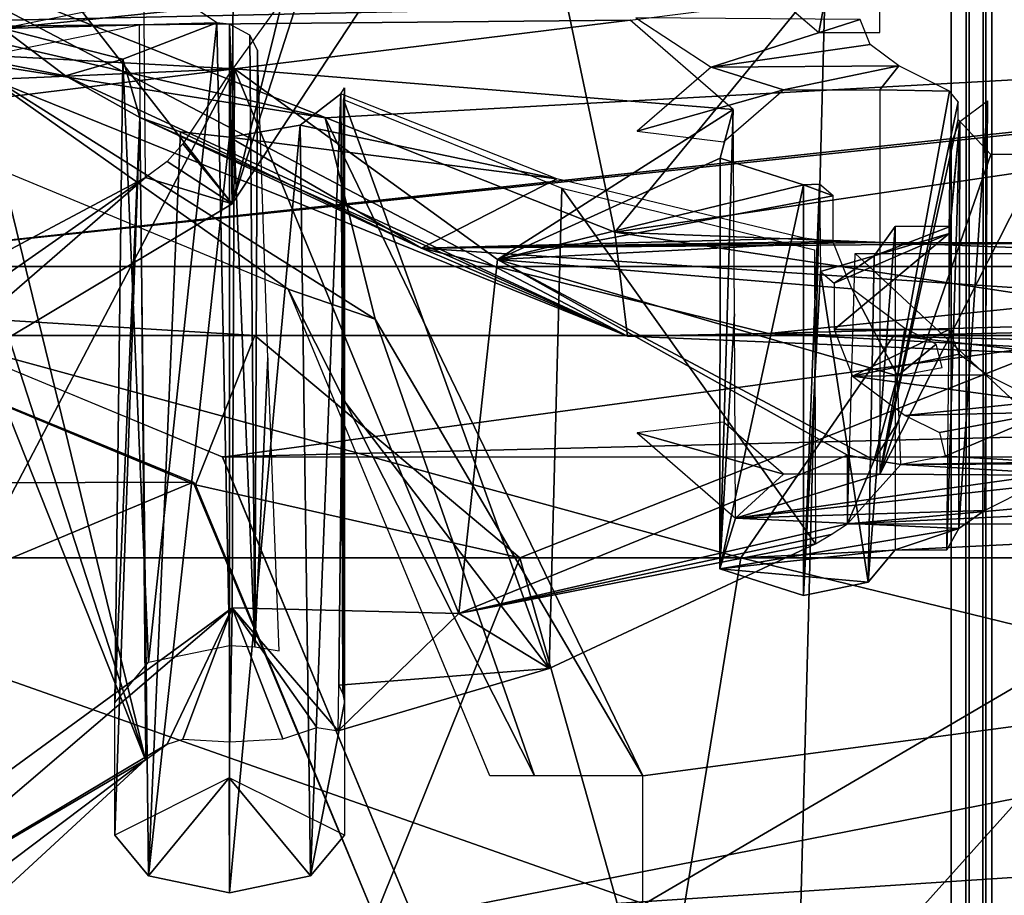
# Model space of a CAD drawing. Header units: millimetres. Extents: x -52 to 137, y -253 to 253.
# Tile 83 of 119: x -24.82 to -18.39, y 159.97 to 165.69. Entities that reach past the tile are written whole.
import ezdxf

# ---------------------------------------------------------------- set-up
doc = ezdxf.new("R2010")
doc.units = ezdxf.units.MM
doc.header["$LTSCALE"] = 65.185185
for name, color, linetype in [('101', 7, 'CONTINUOUS'), ('121', 7, 'CONTINUOUS'), ('1215', 7, 'CONTINUOUS'), ('1250', 7, 'CONTINUOUS'), ('1251', 7, 'CONTINUOUS'), ('1252', 7, 'CONTINUOUS'), ('344', 7, 'CONTINUOUS'), ('345', 7, 'CONTINUOUS'), ('423', 7, 'CONTINUOUS'), ('428', 7, 'CONTINUOUS'), ('429', 7, 'CONTINUOUS'), ('725', 7, 'CONTINUOUS'), ('728', 7, 'CONTINUOUS'), ('729', 7, 'CONTINUOUS'), ('757', 7, 'CONTINUOUS'), ('758', 7, 'CONTINUOUS'), ('759', 7, 'CONTINUOUS'), ('760', 7, 'CONTINUOUS'), ('761', 7, 'CONTINUOUS'), ('763', 7, 'CONTINUOUS'), ('764', 7, 'CONTINUOUS'), ('778', 7, 'CONTINUOUS'), ('779', 7, 'CONTINUOUS'), ('785', 7, 'CONTINUOUS'), ('786', 7, 'CONTINUOUS'), ('787', 7, 'CONTINUOUS'), ('788', 7, 'CONTINUOUS'), ('789', 7, 'CONTINUOUS'), ('790', 7, 'CONTINUOUS'), ('796', 7, 'CONTINUOUS'), ('797', 7, 'CONTINUOUS'), ('851', 7, 'CONTINUOUS')]:
    doc.layers.add(name, color=color, linetype=linetype)

msp = doc.modelspace()

# ---------------------------------------------------------------- linework, layer by layer
at = {"layer": '101', "color": 7, "linetype": 'Continuous'}
for points in [[(-27.4471, 166.1168, -122.0633), (35.858, 168.2925, -122.0633), (-22.8246, 165.0514, -122.0633), (-27.4471, 166.1168, -122.0633)], [(-22.8246, 165.0514, -122.0633), (35.858, 168.2925, -122.0633), (-20.75, 160.75, -122.0633), (-22.8246, 165.0514, -122.0633)], [(-20.75, 160.75, -122.0633), (35.858, 168.2925, -122.0633), (-20.75, 155.5246, -122.0633), (-20.75, 160.75, -122.0633)], [(-20.75, 155.5246, -122.0633), (35.858, 168.2925, -122.0633), (22.8249, 165.0517, -122.0633), (-20.75, 155.5246, -122.0633)], [(-20.0177, 153.7569, -122.0633), (-20.75, 155.5246, -122.0633), (22.8249, 165.0517, -122.0633), (-20.0177, 153.7569, -122.0633)], [(-18.25, 153.0246, -122.0633), (-20.0177, 153.7569, -122.0633), (22.8249, 165.0517, -122.0633), (-18.25, 153.0246, -122.0633)]]:
    msp.add_3dface(points, dxfattribs=at)
at = {"layer": '121', "color": 7, "linetype": 'Continuous'}
for points in [[(-27.4471, 166.1168, -122.0633), (-22.8246, 165.0514, -122.0633), (-25.1737, 165.4205, -121.7704), (-27.4471, 166.1168, -122.0633)], [(-26.25, 165.25, -121.0633), (-25.1737, 165.4205, -121.7704), (-23.068, 163.932, -121.0633), (-26.25, 165.25, -121.0633)], [(-25.1737, 165.4205, -121.7704), (-22.8246, 165.0514, -122.0633), (-22.4997, 163.7344, -121.7704), (-25.1737, 165.4205, -121.7704)], [(-25.1737, 165.4205, -121.7704), (-22.4997, 163.7344, -121.7704), (-23.068, 163.932, -121.0633), (-25.1737, 165.4205, -121.7704)], [(-22.8246, 165.0514, -122.0633), (-20.75, 160.75, -122.0633), (-22.4997, 163.7344, -121.7704), (-22.8246, 165.0514, -122.0633)], [(-22.4997, 163.7344, -121.7704), (-21.4571, 160.75, -121.7704), (-23.068, 163.932, -121.0633), (-22.4997, 163.7344, -121.7704)], [(-23.068, 163.932, -121.0633), (-21.4571, 160.75, -121.7704), (-21.75, 160.75, -121.0633), (-23.068, 163.932, -121.0633)], [(-22.4997, 163.7344, -121.7704), (-20.75, 160.75, -122.0633), (-21.4571, 160.75, -121.7704), (-22.4997, 163.7344, -121.7704)]]:
    msp.add_3dface(points, dxfattribs=at)
at = {"layer": '1215', "linetype": 'Continuous'}
for points in [[(-17.3989, -247.5, 41.0444), (-17.3989, 247.5, 41.0444), (-30.5, -247.5, 41.0444), (-17.3989, -247.5, 41.0444)], [(-30.5, -247.5, 41.0444), (-17.3989, 247.5, 41.0444), (-30.5, 247.5, 41.0444), (-30.5, -247.5, 41.0444)]]:
    msp.add_3dface(points, dxfattribs=at)
at = {"layer": '1250', "linetype": 'Continuous'}
for points in [[(-30.5, -247.5, 37.5444), (-30.5, 247.5, 37.5444), (-18.7341, -247.5, 37.5444), (-30.5, -247.5, 37.5444)], [(-18.7341, -247.5, 37.5444), (-30.5, 247.5, 37.5444), (-18.7341, 247.5, 37.5444), (-18.7341, -247.5, 37.5444)]]:
    msp.add_3dface(points, dxfattribs=at)
at = {"layer": '1251', "linetype": 'Continuous'}
for points in [[(-18.7341, -247.5, 37.5444), (-18.7341, 247.5, 37.5444), (-18.618, 247.5, 37.5308), (-18.7341, -247.5, 37.5444)], [(-18.7341, -247.5, 37.5444), (-18.618, 247.5, 37.5308), (-18.618, -247.5, 37.5308), (-18.7341, -247.5, 37.5444)], [(-18.5083, 247.5, 37.4906), (-18.5083, -247.5, 37.4906), (-18.618, -247.5, 37.5308), (-18.5083, 247.5, 37.4906)], [(-18.618, 247.5, 37.5308), (-18.5083, 247.5, 37.4906), (-18.618, -247.5, 37.5308), (-18.618, 247.5, 37.5308)]]:
    msp.add_3dface(points, dxfattribs=at)
at = {"layer": '1252', "linetype": 'Continuous'}
for points in [[(-18.5083, -247.5, 37.4906), (-18.5083, 247.5, 37.4906), (-14.3048, -247.5, 35.3635), (-18.5083, -247.5, 37.4906)], [(-14.3048, -247.5, 35.3635), (-18.5083, 247.5, 37.4906), (-14.3048, 247.5, 35.3635), (-14.3048, -247.5, 35.3635)]]:
    msp.add_3dface(points, dxfattribs=at)
at = {"layer": '344', "color": 7, "linetype": 'Continuous'}
for points in [[(-29.5, 170, -119.36), (29.5, 170, -119.36), (-26.5, 164.08, -119.36), (-29.5, 170, -119.36)], [(-26.5, 164.08, -119.36), (29.5, 170, -119.36), (-23.4953, 162.8345, -119.36), (-26.5, 164.08, -119.36)], [(-23.4953, 162.8345, -119.36), (29.5, 170, -119.36), (-22.25, 159.83, -119.36), (-23.4953, 162.8345, -119.36)], [(29.5, 170, -119.36), (23.4955, 162.8347, -119.36), (-22.25, 155.83, -119.36), (29.5, 170, -119.36)], [(-22.25, 159.83, -119.36), (29.5, 170, -119.36), (-22.25, 155.83, -119.36), (-22.25, 159.83, -119.36)], [(23.4955, 162.8347, -119.36), (22.25, 159.83, -119.36), (-22.25, 155.83, -119.36), (23.4955, 162.8347, -119.36)]]:
    msp.add_3dface(points, dxfattribs=at)
at = {"layer": '345', "color": 7, "linetype": 'Continuous'}
for points in [[(-28.5, 170, -114.36), (-26.5, 164.08, -114.36), (28.5, 170, -114.36), (-28.5, 170, -114.36)], [(28.5, 170, -114.36), (-26.5, 164.08, -114.36), (26.5, 164.08, -114.36), (28.5, 170, -114.36)], [(-26.5, 164.08, -114.36), (-23.4955, 162.8347, -114.36), (26.5, 164.08, -114.36), (-26.5, 164.08, -114.36)], [(26.5, 164.08, -114.36), (-23.4955, 162.8347, -114.36), (23.4953, 162.8345, -114.36), (26.5, 164.08, -114.36)], [(-23.4955, 162.8347, -114.36), (-22.25, 159.83, -114.36), (23.4953, 162.8345, -114.36), (-23.4955, 162.8347, -114.36)], [(23.4953, 162.8345, -114.36), (-22.25, 159.83, -114.36), (22.25, 159.83, -114.36), (23.4953, 162.8345, -114.36)]]:
    msp.add_3dface(points, dxfattribs=at)
at = {"layer": '423', "linetype": 'Continuous'}
for points in [[(-23.2859, 163.6292, -147.7375), (-25.4269, 163.6292, -148.9736), (-26.5, 163.825, -140.3556), (-23.2859, 163.6292, -147.7375)], [(-23.6716, 162.6534, -140.3556), (-23.2859, 163.6292, -147.7375), (-26.5, 163.825, -140.3556), (-23.6716, 162.6534, -140.3556)], [(-10.5, 163.825, -156.3556), (-10.5, 162.6534, -159.184), (-19.1102, 163.6292, -155.287), (-10.5, 163.825, -156.3556)], [(-17.8753, 163.6292, -153.1454), (-10.5, 163.825, -156.3556), (-19.1102, 163.6292, -155.287), (-17.8753, 163.6292, -153.1454)], [(-25.4269, 163.6292, -148.9736), (-20.1093, 162.1761, -157.0195), (-27.1589, 162.1761, -149.9736), (-25.4269, 163.6292, -148.9736)], [(-19.1102, 163.6292, -155.287), (-20.1093, 162.1761, -157.0195), (-25.4269, 163.6292, -148.9736), (-19.1102, 163.6292, -155.287)], [(-23.2859, 163.6292, -147.7375), (-19.1102, 163.6292, -155.287), (-25.4269, 163.6292, -148.9736), (-23.2859, 163.6292, -147.7375)], [(-21.5539, 162.1761, -146.7375), (-23.2859, 163.6292, -147.7375), (-23.6716, 162.6534, -140.3556), (-21.5539, 162.1761, -146.7375)], [(-17.8753, 163.6292, -153.1454), (-19.1102, 163.6292, -155.287), (-23.2859, 163.6292, -147.7375), (-17.8753, 163.6292, -153.1454)], [(-21.5539, 162.1761, -146.7375), (-17.8753, 163.6292, -153.1454), (-23.2859, 163.6292, -147.7375), (-21.5539, 162.1761, -146.7375)], [(-16.8762, 162.1761, -151.4128), (-17.8753, 163.6292, -153.1454), (-21.5539, 162.1761, -146.7375), (-16.8762, 162.1761, -151.4128)], [(-19.1102, 163.6292, -155.287), (-10.5, 162.6534, -159.184), (-20.1093, 162.1761, -157.0195), (-19.1102, 163.6292, -155.287)], [(-22.5, 159.825, -140.3556), (-21.5539, 162.1761, -146.7375), (-23.6716, 162.6534, -140.3556), (-22.5, 159.825, -140.3556)], [(-10.5, 162.6534, -159.184), (-10.5, 159.825, -160.3556), (-20.1093, 162.1761, -157.0195), (-10.5, 162.6534, -159.184)], [(-20.4909, 159.825, -157.6813), (-27.8205, 159.825, -150.3556), (-27.1589, 162.1761, -149.9736), (-20.4909, 159.825, -157.6813)], [(-20.1093, 162.1761, -157.0195), (-20.4909, 159.825, -157.6813), (-27.1589, 162.1761, -149.9736), (-20.1093, 162.1761, -157.0195)], [(-20.8923, 159.825, -146.3556), (-21.5539, 162.1761, -146.7375), (-22.5, 159.825, -140.3556), (-20.8923, 159.825, -146.3556)], [(-20.8923, 159.825, -146.3556), (-16.8762, 162.1761, -151.4128), (-21.5539, 162.1761, -146.7375), (-20.8923, 159.825, -146.3556)], [(-18.9853, 159.825, -148.8408), (-16.8762, 162.1761, -151.4128), (-20.8923, 159.825, -146.3556), (-18.9853, 159.825, -148.8408)], [(-10.5, 159.825, -160.3556), (-20.4909, 159.825, -157.6813), (-20.1093, 162.1761, -157.0195), (-10.5, 159.825, -160.3556)], [(-16.4946, 159.825, -150.751), (-16.8762, 162.1761, -151.4128), (-18.9853, 159.825, -148.8408), (-16.4946, 159.825, -150.751)]]:
    msp.add_3dface(points, dxfattribs=at)
at = {"layer": '428', "linetype": 'Continuous'}
for points in [[(-23.6881, 162.6696, -100.3556), (-26.5, 163.825, -140.3556), (-26.5163, 163.8235, -100.3556), (-23.6881, 162.6696, -100.3556)], [(-23.6716, 162.6534, -140.3556), (-26.5, 163.825, -140.3556), (-23.6881, 162.6696, -100.3556), (-23.6716, 162.6534, -140.3556)], [(-22.5, 159.825, -100.3556), (-23.6716, 162.6534, -140.3556), (-23.6881, 162.6696, -100.3556), (-22.5, 159.825, -100.3556)], [(-22.5, 159.825, -140.3556), (-23.6716, 162.6534, -140.3556), (-22.5, 159.825, -100.3556), (-22.5, 159.825, -140.3556)]]:
    msp.add_3dface(points, dxfattribs=at)
at = {"layer": '429', "linetype": 'Continuous'}
for points in [[(-23.6881, 162.6696, -100.3556), (-26.5163, 163.8235, -100.3556), (-29.3294, 162.6523, -100.3556), (-23.6881, 162.6696, -100.3556)], [(-30.5, 159.825, -100.3556), (-22.5, 159.825, -100.3556), (-23.6881, 162.6696, -100.3556), (-30.5, 159.825, -100.3556)], [(-30.5, 159.825, -100.3556), (-23.6881, 162.6696, -100.3556), (-29.3294, 162.6523, -100.3556), (-30.5, 159.825, -100.3556)]]:
    msp.add_3dface(points, dxfattribs=at)
at = {"layer": '725', "linetype": 'Continuous'}
for points in [[(-20.933, 164.3032, -104.3206), (-25.8813, 166.2646, -100.9235), (-22.0724, 169.7237, -106.9819), (-20.933, 164.3032, -104.3206)], [(-17, 169.0971, -108.0673), (-20.933, 164.3032, -104.3206), (-22.0724, 169.7237, -106.9819), (-17, 169.0971, -108.0673)], [(-16.9987, 164.8837, -105.5357), (-20.933, 164.3032, -104.3206), (-17, 169.0971, -108.0673), (-16.9987, 164.8837, -105.5357)], [(-14.6368, 164.063, -104.7368), (-20.933, 164.3032, -104.3206), (-16.9987, 164.8837, -105.5357), (-14.6368, 164.063, -104.7368)]]:
    msp.add_3dface(points, dxfattribs=at)
at = {"layer": '728', "linetype": 'Continuous'}
for points in [[(-24.0404, 165.6592, -98.0419), (-24, 160.8551, -95.1271), (-25.1199, 165.4401, -98.4214), (-24.0404, 165.6592, -98.0419)], [(-24, 160.8551, -95.1271), (-25.8974, 159.1067, -94.9725), (-25.8115, 165.4208, -98.7376), (-24, 160.8551, -95.1271)], [(-24, 160.8551, -95.1271), (-25.8115, 165.4208, -98.7376), (-25.4721, 165.3991, -98.5636), (-24, 160.8551, -95.1271)], [(-25.1199, 165.4401, -98.4214), (-24, 160.8551, -95.1271), (-25.4721, 165.3991, -98.5636), (-25.1199, 165.4401, -98.4214)]]:
    msp.add_3dface(points, dxfattribs=at)
at = {"layer": '729', "linetype": 'Continuous'}
for points in [[(-19.4127, 162.3969, -100.1548), (-19.4127, 162.8459, -99.3771), (-21.9521, 161.8126, -96.9054), (-19.4127, 162.3969, -100.1548)], [(-19.4127, 162.3969, -100.1548), (-21.9521, 161.8126, -96.9054), (-19.5185, 162.3282, -100.0963), (-19.4127, 162.3969, -100.1548)], [(-19.5185, 162.3282, -100.0963), (-21.9521, 161.8126, -96.9054), (-19.6224, 162.2681, -100.0261), (-19.5185, 162.3282, -100.0963)], [(-19.6224, 162.2681, -100.0261), (-21.9521, 161.8126, -96.9054), (-21.3606, 161.4533, -98.5203), (-19.6224, 162.2681, -100.0261)], [(-23.434, 161.8495, -94.3544), (-25.8959, 159.7432, -93.8712), (-23.8584, 160.9582, -95.186), (-23.434, 161.8495, -94.3544)], [(-23.7548, 160.9899, -95.3049), (-23.434, 161.8495, -94.3544), (-23.8584, 160.9582, -95.186), (-23.7548, 160.9899, -95.3049)], [(-23.4492, 160.9732, -95.8467), (-23.434, 161.8495, -94.3544), (-23.7548, 160.9899, -95.3049), (-23.4492, 160.9732, -95.8467)], [(-23.1019, 160.9928, -96.3957), (-23.434, 161.8495, -94.3544), (-23.4492, 160.9732, -95.8467), (-23.1019, 160.9928, -96.3957)], [(-21.9521, 161.8126, -96.9054), (-23.434, 161.8495, -94.3544), (-22.7415, 161.0455, -96.9091), (-21.9521, 161.8126, -96.9054)], [(-22.7415, 161.0455, -96.9091), (-23.434, 161.8495, -94.3544), (-22.879, 161.066, -96.6429), (-22.7415, 161.0455, -96.9091)], [(-22.879, 161.066, -96.6429), (-23.434, 161.8495, -94.3544), (-23.1019, 160.9928, -96.3957), (-22.879, 161.066, -96.6429)], [(-21.3606, 161.4533, -98.5203), (-21.9521, 161.8126, -96.9054), (-22.7415, 161.0455, -96.9091), (-21.3606, 161.4533, -98.5203)], [(-23.8584, 160.9582, -95.186), (-25.8959, 159.7432, -93.8712), (-24, 160.8551, -95.1271), (-23.8584, 160.9582, -95.186)], [(-25.8963, 159.4244, -94.4226), (-25.8974, 159.1067, -94.9725), (-24, 160.8551, -95.1271), (-25.8963, 159.4244, -94.4226)], [(-25.8959, 159.7432, -93.8712), (-25.8963, 159.4244, -94.4226), (-24, 160.8551, -95.1271), (-25.8959, 159.7432, -93.8712)]]:
    msp.add_3dface(points, dxfattribs=at)
at = {"layer": '757', "linetype": 'Continuous'}
for points in [[(-25.5737, 165.5326, -100.153), (-25.8813, 166.2646, -100.9235), (-20.8505, 163.6242, -103.4094), (-25.5737, 165.5326, -100.153)], [(-20.8505, 163.6242, -103.4094), (-25.8813, 166.2646, -100.9235), (-20.933, 164.3032, -104.3206), (-20.8505, 163.6242, -103.4094)], [(-24.5219, 165.3257, -99.6021), (-24.9318, 165.6339, -99.0682), (-25.5737, 165.5326, -100.153), (-24.5219, 165.3257, -99.6021)], [(-24.5219, 165.3257, -99.6021), (-25.5737, 165.5326, -100.153), (-20.8505, 163.6242, -103.4094), (-24.5219, 165.3257, -99.6021)], [(-24.0364, 165.0533, -100.0739), (-24.5219, 165.3257, -99.6021), (-20.8505, 163.6242, -103.4094), (-24.0364, 165.0533, -100.0739)], [(-22.1954, 164.1985, -101.5545), (-24.0364, 165.0533, -100.0739), (-20.8505, 163.6242, -103.4094), (-22.1954, 164.1985, -101.5545)], [(-14.7942, 163.3713, -103.8474), (-20.8505, 163.6242, -103.4094), (-20.933, 164.3032, -104.3206), (-14.7942, 163.3713, -103.8474)], [(-14.6368, 164.063, -104.7368), (-14.7942, 163.3713, -103.8474), (-20.933, 164.3032, -104.3206), (-14.6368, 164.063, -104.7368)], [(-19.9278, 163.6425, -102.5174), (-22.1954, 164.1985, -101.5545), (-20.8505, 163.6242, -103.4094), (-19.9278, 163.6425, -102.5174)], [(-19.9278, 163.6425, -102.5174), (-20.8505, 163.6242, -103.4094), (-14.7942, 163.3713, -103.8474), (-19.9278, 163.6425, -102.5174)], [(-14.9195, 163.5235, -102.7236), (-19.9278, 163.6425, -102.5174), (-14.7942, 163.3713, -103.8474), (-14.9195, 163.5235, -102.7236)]]:
    msp.add_3dface(points, dxfattribs=at)
at = {"layer": '758', "linetype": 'Continuous'}
for points in [[(-23.5341, 165.6713, -99.0034), (-24.148, 165.4352, -99.4124), (-23.9803, 161.4935, -96.8395), (-23.5341, 165.6713, -99.0034)], [(-23.45, 161.6034, -96.6493), (-23.5341, 165.6713, -99.0034), (-23.9803, 161.4935, -96.8395), (-23.45, 161.6034, -96.6493)], [(-23.5341, 165.6713, -99.0034), (-23.45, 161.6034, -96.6493), (-23.45, 165.6628, -98.993), (-23.5341, 165.6713, -99.0034)], [(-23.45, 161.6034, -96.6493), (-23.2843, 161.5941, -96.6653), (-23.45, 165.6628, -98.993), (-23.45, 161.6034, -96.6493)], [(-23.45, 165.6628, -98.993), (-23.2843, 161.5941, -96.6653), (-23.3176, 165.5902, -98.9647), (-23.45, 165.6628, -98.993)], [(-23.3176, 165.5902, -98.9647), (-23.2843, 161.5941, -96.6653), (-23.2682, 165.4923, -98.9204), (-23.3176, 165.5902, -98.9647)], [(-23.2682, 165.4923, -98.9204), (-23.2843, 161.5941, -96.6653), (-23.2007, 163.483, -97.7837), (-23.2682, 165.4923, -98.9204)], [(-24.148, 165.4352, -99.4124), (-24.0364, 165.0533, -100.0739), (-24.2, 161.2284, -97.2988), (-24.148, 165.4352, -99.4124)], [(-23.9803, 161.4935, -96.8395), (-24.148, 165.4352, -99.4124), (-24.2, 161.2284, -97.2988), (-23.9803, 161.4935, -96.8395)], [(-22.7, 161.2284, -97.2988), (-22.7221, 165.2084, -99.8052), (-22.7, 165.246, -99.6166), (-22.7, 161.2284, -97.2988)], [(-22.7049, 165.1712, -99.4766), (-22.7, 161.2284, -97.2988), (-22.7, 165.246, -99.6166), (-22.7049, 165.1712, -99.4766)], [(-22.9882, 165.0035, -100.1601), (-22.7221, 165.2084, -99.8052), (-22.9202, 160.0975, -97.2575), (-22.9882, 165.0035, -100.1601)], [(-22.9202, 160.0975, -97.2575), (-22.7221, 165.2084, -99.8052), (-22.7, 161.2284, -97.2988), (-22.9202, 160.0975, -97.2575)], [(-22.7049, 165.1712, -99.4766), (-22.7161, 163.2213, -98.2712), (-22.7093, 161.2871, -97.197), (-22.7049, 165.1712, -99.4766)], [(-22.7, 161.2284, -97.2988), (-22.7049, 165.1712, -99.4766), (-22.7093, 161.2871, -97.197), (-22.7, 161.2284, -97.2988)], [(-24.2, 161.2284, -97.2988), (-24.0364, 165.0533, -100.0739), (-24.2, 160.3623, -96.7988), (-24.2, 161.2284, -97.2988)], [(-24.2, 160.3623, -96.7988), (-24.0364, 165.0533, -100.0739), (-23.9796, 160.0975, -97.2576), (-24.2, 160.3623, -96.7988)], [(-24.0364, 165.0533, -100.0739), (-23.7704, 164.9596, -100.2361), (-23.9796, 160.0975, -97.2576), (-24.0364, 165.0533, -100.0739)], [(-23.45, 164.9237, -100.2983), (-22.9882, 165.0035, -100.1601), (-23.45, 159.9873, -97.4483), (-23.45, 164.9237, -100.2983)], [(-23.45, 159.9873, -97.4483), (-22.9882, 165.0035, -100.1601), (-22.9202, 160.0975, -97.2575), (-23.45, 159.9873, -97.4483)], [(-23.7704, 164.9596, -100.2361), (-23.45, 164.9237, -100.2983), (-23.9796, 160.0975, -97.2576), (-23.7704, 164.9596, -100.2361)], [(-23.9796, 160.0975, -97.2576), (-23.45, 164.9237, -100.2983), (-23.45, 159.9873, -97.4483), (-23.9796, 160.0975, -97.2576)], [(-23.2843, 161.5941, -96.6653), (-23.1268, 161.5668, -96.7127), (-23.2007, 163.483, -97.7837), (-23.2843, 161.5941, -96.6653)], [(-22.7161, 163.2213, -98.2712), (-22.7368, 161.3444, -97.0978), (-22.7093, 161.2871, -97.197), (-22.7161, 163.2213, -98.2712)], [(-22.7, 160.3623, -96.7988), (-22.9202, 160.0975, -97.2575), (-22.7, 161.2284, -97.2988), (-22.7, 160.3623, -96.7988)]]:
    msp.add_3dface(points, dxfattribs=at)
at = {"layer": '759', "linetype": 'Continuous'}
for points in [[(-24.2, 160.3623, -96.7988), (-23.9796, 160.0975, -97.2576), (-23.4529, 160.7373, -96.1493), (-24.2, 160.3623, -96.7988)], [(-23.9796, 160.0975, -97.2576), (-23.45, 159.9873, -97.4483), (-23.4529, 160.7373, -96.1493), (-23.9796, 160.0975, -97.2576)], [(-23.45, 159.9873, -97.4483), (-22.9202, 160.0975, -97.2575), (-23.4529, 160.7373, -96.1493), (-23.45, 159.9873, -97.4483)], [(-22.9202, 160.0975, -97.2575), (-22.7, 160.3623, -96.7988), (-23.4529, 160.7373, -96.1493), (-22.9202, 160.0975, -97.2575)]]:
    msp.add_3dface(points, dxfattribs=at)
at = {"layer": '760', "linetype": 'Continuous'}
for points in [[(-22.7049, 165.1712, -99.4766), (-21.3606, 161.4533, -98.5203), (-22.7161, 163.2213, -98.2712), (-22.7049, 165.1712, -99.4766)], [(-21.2797, 164.5911, -100.4814), (-21.3606, 161.4533, -98.5203), (-22.7049, 165.1712, -99.4766), (-21.2797, 164.5911, -100.4814)], [(-19.6224, 162.2681, -100.0261), (-21.3606, 161.4533, -98.5203), (-21.2797, 164.5911, -100.4814), (-19.6224, 162.2681, -100.0261)], [(-19.6284, 164.1878, -101.1799), (-19.6224, 162.2681, -100.0261), (-21.2797, 164.5911, -100.4814), (-19.6284, 164.1878, -101.1799)], [(-21.3606, 161.4533, -98.5203), (-22.7368, 161.3444, -97.0978), (-22.7161, 163.2213, -98.2712), (-21.3606, 161.4533, -98.5203)], [(-21.3606, 161.4533, -98.5203), (-22.7415, 161.0455, -96.9091), (-22.7368, 161.3444, -97.0978), (-21.3606, 161.4533, -98.5203)]]:
    msp.add_3dface(points, dxfattribs=at)
at = {"layer": '761', "linetype": 'Continuous'}
for points in [[(-23.8054, 165.8626, -98.6722), (-24.9318, 165.6339, -99.0682), (-23.6725, 165.766, -98.8394), (-23.8054, 165.8626, -98.6722)], [(-24.9318, 165.6339, -99.0682), (-23.5341, 165.6713, -99.0034), (-23.6725, 165.766, -98.8394), (-24.9318, 165.6339, -99.0682)], [(-24.148, 165.4352, -99.4124), (-23.5341, 165.6713, -99.0034), (-24.9318, 165.6339, -99.0682), (-24.148, 165.4352, -99.4124)], [(-24.5219, 165.3257, -99.6021), (-24.148, 165.4352, -99.4124), (-24.9318, 165.6339, -99.0682), (-24.5219, 165.3257, -99.6021)], [(-24.0364, 165.0533, -100.0739), (-24.148, 165.4352, -99.4124), (-24.5219, 165.3257, -99.6021), (-24.0364, 165.0533, -100.0739)], [(-22.7221, 165.2084, -99.8052), (-22.9882, 165.0035, -100.1601), (-21.3119, 164.6533, -100.7667), (-22.7221, 165.2084, -99.8052)], [(-24.0364, 165.0533, -100.0739), (-22.1954, 164.1985, -101.5545), (-23.7704, 164.9596, -100.2361), (-24.0364, 165.0533, -100.0739)], [(-22.9882, 165.0035, -100.1601), (-23.45, 164.9237, -100.2983), (-21.3119, 164.6533, -100.7667), (-22.9882, 165.0035, -100.1601)], [(-23.7704, 164.9596, -100.2361), (-22.1954, 164.1985, -101.5545), (-23.45, 164.9237, -100.2983), (-23.7704, 164.9596, -100.2361)], [(-23.45, 164.9237, -100.2983), (-22.1954, 164.1985, -101.5545), (-21.3119, 164.6533, -100.7667), (-23.45, 164.9237, -100.2983)], [(-21.3119, 164.6533, -100.7667), (-22.1954, 164.1985, -101.5545), (-19.6952, 164.2637, -101.4414), (-21.3119, 164.6533, -100.7667)], [(-19.6952, 164.2637, -101.4414), (-22.1954, 164.1985, -101.5545), (-19.5308, 164.2423, -101.4785), (-19.6952, 164.2637, -101.4414)], [(-19.5308, 164.2423, -101.4785), (-22.1954, 164.1985, -101.5545), (-19.3617, 164.2351, -101.491), (-19.5308, 164.2423, -101.4785)], [(-17.5193, 163.8872, -102.0936), (-17.5986, 164.2351, -101.491), (-22.1954, 164.1985, -101.5545), (-17.5193, 163.8872, -102.0936)], [(-22.1954, 164.1985, -101.5545), (-17.5986, 164.2351, -101.491), (-19.3617, 164.2351, -101.491), (-22.1954, 164.1985, -101.5545)], [(-19.9278, 163.6425, -102.5174), (-17.5193, 163.8872, -102.0936), (-22.1954, 164.1985, -101.5545), (-19.9278, 163.6425, -102.5174)], [(-16.9, 163.7237, -102.3768), (-17.5193, 163.8872, -102.0936), (-19.9278, 163.6425, -102.5174), (-16.9, 163.7237, -102.3768)], [(-14.9195, 163.5235, -102.7236), (-16.9, 163.7237, -102.3768), (-19.9278, 163.6425, -102.5174), (-14.9195, 163.5235, -102.7236)]]:
    msp.add_3dface(points, dxfattribs=at)
at = {"layer": '763', "linetype": 'Continuous'}
for points in [[(-19.1, 164.3415, -96.7868), (-19.2385, 164.1501, -97.1182), (-18.7424, 164.3415, -96.7868), (-19.1, 164.3415, -96.7868)], [(-18.7424, 164.3415, -96.7868), (-19.2385, 164.1501, -97.1182), (-18.7475, 164.2954, -96.8666), (-18.7424, 164.3415, -96.7868)], [(-19.5003, 163.9698, -97.4305), (-19.5003, 163.6676, -97.954), (-18.7475, 164.2954, -96.8666), (-19.5003, 163.9698, -97.4305)], [(-18.7475, 164.2954, -96.8666), (-19.5003, 163.6676, -97.954), (-18.7475, 163.6676, -97.954), (-18.7475, 164.2954, -96.8666)], [(-19.2385, 164.1501, -97.1182), (-19.5003, 163.9698, -97.4305), (-18.7475, 164.2954, -96.8666), (-19.2385, 164.1501, -97.1182)], [(-19.589, 164.0467, -97.2974), (-19.5003, 163.9698, -97.4305), (-19.2385, 164.1501, -97.1182), (-19.589, 164.0467, -97.2974)], [(-19.5003, 163.6676, -97.954), (-19.3791, 163.3633, -98.481), (-18.7475, 163.6676, -97.954), (-19.5003, 163.6676, -97.954)], [(-18.7475, 163.6676, -97.954), (-19.3791, 163.3633, -98.481), (-18.6837, 163.5073, -98.2315), (-18.7475, 163.6676, -97.954)], [(-18.6837, 163.5073, -98.2315), (-19.3791, 163.3633, -98.481), (-18.5022, 163.3715, -98.4669), (-18.6837, 163.5073, -98.2315)], [(-18.5022, 163.3715, -98.4669), (-19.3791, 163.3633, -98.481), (-18.1553, 163.198, -98.7673), (-18.5022, 163.3715, -98.4669)], [(-19.3791, 163.3633, -98.481), (-19.0345, 163.1053, -98.9278), (-18.1553, 163.198, -98.7673), (-19.3791, 163.3633, -98.481)], [(-18.1553, 163.198, -98.7673), (-19.0345, 163.1053, -98.9278), (-18.0967, 163.1273, -98.8898), (-18.1553, 163.198, -98.7673)], [(-19.0345, 163.1053, -98.9278), (-18.8117, 162.9939, -99.1208), (-18.0967, 163.1273, -98.8898), (-19.0345, 163.1053, -98.9278)], [(-18.8117, 162.9939, -99.1208), (-18.775, 162.8404, -99.3868), (-18.0967, 163.1273, -98.8898), (-18.8117, 162.9939, -99.1208)], [(-18.0967, 163.1273, -98.8898), (-18.775, 162.8404, -99.3868), (-18.0967, 162.8006, -99.4556), (-18.0967, 163.1273, -98.8898)], [(-19.4127, 162.8459, -99.3771), (-19.4127, 162.3969, -100.1548), (-19.2386, 162.8149, -99.4308), (-19.4127, 162.8459, -99.3771)], [(-18.775, 162.8404, -99.3868), (-19.063, 162.7862, -99.4805), (-18.0967, 162.8006, -99.4556), (-18.775, 162.8404, -99.3868)], [(-19.2386, 162.8149, -99.4308), (-19.4127, 162.3969, -100.1548), (-19.063, 162.7862, -99.4805), (-19.2386, 162.8149, -99.4308)], [(-19.4127, 162.3969, -100.1548), (-16.6735, 162.6443, -99.7263), (-19.063, 162.7862, -99.4805), (-19.4127, 162.3969, -100.1548)], [(-19.063, 162.7862, -99.4805), (-16.6138, 162.7958, -99.4639), (-17.4233, 162.8006, -99.4556), (-19.063, 162.7862, -99.4805)], [(-18.0967, 162.8006, -99.4556), (-19.063, 162.7862, -99.4805), (-17.4233, 162.8006, -99.4556), (-18.0967, 162.8006, -99.4556)], [(-16.6735, 162.6443, -99.7263), (-16.6138, 162.7958, -99.4639), (-19.063, 162.7862, -99.4805), (-16.6735, 162.6443, -99.7263)], [(-16.8434, 162.5154, -99.9496), (-16.6735, 162.6443, -99.7263), (-19.4127, 162.3969, -100.1548), (-16.8434, 162.5154, -99.9496)], [(-17.4588, 162.3959, -100.1566), (-16.8434, 162.5154, -99.9496), (-19.4127, 162.3969, -100.1548), (-17.4588, 162.3959, -100.1566)]]:
    msp.add_3dface(points, dxfattribs=at)
at = {"layer": '764', "linetype": 'Continuous'}
for points in [[(-18.5173, 162.4859, -95.1207), (-18.6846, 162.3677, -95.3255), (-18.4982, 165.161, -96.6872), (-18.5173, 162.4859, -95.1207)], [(-18.4982, 165.161, -96.6872), (-18.6846, 162.3677, -95.3255), (-18.6785, 165.0261, -96.9209), (-18.4982, 165.161, -96.6872)], [(-18.7639, 162.2284, -95.5668), (-18.7424, 164.3415, -96.7868), (-18.6785, 165.0261, -96.9209), (-18.7639, 162.2284, -95.5668)], [(-18.6846, 162.3677, -95.3255), (-18.7639, 162.2284, -95.5668), (-18.6785, 165.0261, -96.9209), (-18.6846, 162.3677, -95.3255)], [(-18.7424, 164.3415, -96.7868), (-18.7475, 164.2954, -96.8666), (-18.6785, 165.0261, -96.9209), (-18.7424, 164.3415, -96.7868)], [(-18.6785, 165.0261, -96.9209), (-18.7475, 164.2954, -96.8666), (-18.7418, 164.867, -97.1966), (-18.6785, 165.0261, -96.9209)]]:
    msp.add_3dface(points, dxfattribs=at)
at = {"layer": '778', "linetype": 'Continuous'}
for points in [[(-22.1748, 166.4013, -88.5838), (-23.1019, 165.8285, -88.02), (-23.434, 164.489, -89.7827), (-22.1748, 166.4013, -88.5838)], [(-23.1019, 165.8285, -88.02), (-23.4479, 165.3452, -88.2765), (-23.434, 164.489, -89.7827), (-23.1019, 165.8285, -88.02)], [(-23.4479, 165.3452, -88.2765), (-23.7554, 164.8816, -88.5634), (-23.434, 164.489, -89.7827), (-23.4479, 165.3452, -88.2765)], [(-23.7554, 164.8816, -88.5634), (-23.8569, 164.7646, -88.5956), (-23.434, 164.489, -89.7827), (-23.7554, 164.8816, -88.5634)], [(-23.8569, 164.7646, -88.5956), (-23.9999, 164.661, -88.535), (-23.434, 164.489, -89.7827), (-23.8569, 164.7646, -88.5956)], [(-25.8974, 163.6534, -87.0986), (-25.8963, 163.3355, -87.6483), (-23.9999, 164.661, -88.535), (-25.8974, 163.6534, -87.0986)], [(-25.8963, 163.3355, -87.6483), (-25.8959, 163.0174, -88.2001), (-23.9999, 164.661, -88.535), (-25.8963, 163.3355, -87.6483)], [(-23.9999, 164.661, -88.535), (-25.8959, 163.0174, -88.2001), (-23.434, 164.489, -89.7827), (-23.9999, 164.661, -88.535)]]:
    msp.add_3dface(points, dxfattribs=at)
at = {"layer": '779', "linetype": 'Continuous'}
for points in [[(-25.1199, 169.8064, -90.8587), (-25.8974, 163.6534, -87.0986), (-24.0404, 169.5873, -91.2382), (-25.1199, 169.8064, -90.8587)], [(-25.8974, 163.6534, -87.0986), (-23.9999, 164.661, -88.535), (-24.0404, 169.5873, -91.2382), (-25.8974, 163.6534, -87.0986)]]:
    msp.add_3dface(points, dxfattribs=at)
at = {"layer": '785', "linetype": 'Continuous'}
for points in [[(-22.1748, 166.4013, -88.5838), (-23.434, 164.489, -89.7827), (-21.9536, 169.0779, -89.903), (-22.1748, 166.4013, -88.5838)], [(-23.434, 164.489, -89.7827), (-23.4183, 167.9554, -91.8472), (-21.9536, 169.0779, -89.903), (-23.434, 164.489, -89.7827)]]:
    msp.add_3dface(points, dxfattribs=at)
at = {"layer": '786', "linetype": 'Continuous'}
for points in [[(-19.6, 165.608, -95.913), (-19.2, 167.718, -92.2584), (-19.7619, 165.7483, -95.6701), (-19.6, 165.608, -95.913)], [(-19.2, 165.608, -95.913), (-19.2, 167.718, -92.2584), (-19.6, 165.608, -95.913), (-19.2, 165.608, -95.913)], [(-28.1443, 166.0861, -95.0849), (-28.0083, 165.6209, -95.8907), (-19.9831, 165.7954, -95.5886), (-28.1443, 166.0861, -95.0849)], [(-19.9831, 165.7954, -95.5886), (-28.0083, 165.6209, -95.8907), (-20.8335, 165.6902, -95.7706), (-19.9831, 165.7954, -95.5886)], [(-20.8335, 165.6902, -95.7706), (-28.0083, 165.6209, -95.8907), (-23.4183, 165.3707, -96.3242), (-20.8335, 165.6902, -95.7706)], [(-20.1591, 165.1062, -96.7822), (-20.8335, 165.6902, -95.7706), (-23.4183, 165.3707, -96.3242), (-20.1591, 165.1062, -96.7822)], [(-28.0083, 165.6209, -95.8907), (-27.6016, 165.189, -96.6389), (-23.4183, 165.3707, -96.3242), (-28.0083, 165.6209, -95.8907)], [(-27.6016, 165.189, -96.6389), (-26.4295, 164.9984, -96.969), (-23.4183, 165.3707, -96.3242), (-27.6016, 165.189, -96.6389)], [(-21.7002, 164.1251, -98.4816), (-20.1591, 165.1062, -96.7822), (-23.4183, 165.3707, -96.3242), (-21.7002, 164.1251, -98.4816)], [(-20.2439, 164.7865, -97.336), (-20.1591, 165.1062, -96.7822), (-21.7002, 164.1251, -98.4816), (-20.2439, 164.7865, -97.336)], [(-19.7, 164.613, -97.6364), (-20.2439, 164.7865, -97.336), (-21.7002, 164.1251, -98.4816), (-19.7, 164.613, -97.6364)], [(-19.506, 164.5406, -97.7618), (-19.7, 164.613, -97.6364), (-21.7002, 164.1251, -98.4816), (-19.506, 164.5406, -97.7618)], [(-19.595, 164.6177, -97.6283), (-19.7, 164.613, -97.6364), (-19.506, 164.5406, -97.7618), (-19.595, 164.6177, -97.6283)], [(-19.506, 164.2391, -98.284), (-19.506, 164.5406, -97.7618), (-21.7002, 164.1251, -98.4816), (-19.506, 164.2391, -98.284)], [(-19.3844, 163.9338, -98.8129), (-19.506, 164.2391, -98.284), (-21.7002, 164.1251, -98.4816), (-19.3844, 163.9338, -98.8129)], [(-19.0845, 163.3642, -99.7995), (-19.3844, 163.9338, -98.8129), (-21.7002, 164.1251, -98.4816), (-19.0845, 163.3642, -99.7995)], [(-19.0386, 163.6749, -99.2614), (-19.3844, 163.9338, -98.8129), (-19.0845, 163.3642, -99.7995), (-19.0386, 163.6749, -99.2614)], [(-18.8324, 163.5718, -99.4399), (-19.0386, 163.6749, -99.2614), (-19.0845, 163.3642, -99.7995), (-18.8324, 163.5718, -99.4399)], [(-18.7948, 163.4189, -99.7046), (-18.8324, 163.5718, -99.4399), (-19.0845, 163.3642, -99.7995), (-18.7948, 163.4189, -99.7046)]]:
    msp.add_3dface(points, dxfattribs=at)
at = {"layer": '787', "linetype": 'Continuous'}
for points in [[(-26.4295, 164.9984, -96.969), (-26.4043, 159.6803, -93.9801), (-23.4183, 165.3707, -96.3242), (-26.4295, 164.9984, -96.969)], [(-26.4043, 159.6803, -93.9801), (-23.434, 161.8495, -94.3544), (-23.4183, 165.3707, -96.3242), (-26.4043, 159.6803, -93.9801)], [(-25.8959, 159.7432, -93.8712), (-23.434, 161.8495, -94.3544), (-26.4043, 159.6803, -93.9801), (-25.8959, 159.7432, -93.8712)]]:
    msp.add_3dface(points, dxfattribs=at)
at = {"layer": '788', "linetype": 'Continuous'}
for points in [[(-23.434, 161.8495, -94.3544), (-21.9521, 161.8126, -96.9054), (-23.4183, 165.3707, -96.3242), (-23.434, 161.8495, -94.3544)], [(-21.9521, 161.8126, -96.9054), (-21.7002, 164.1251, -98.4816), (-23.4183, 165.3707, -96.3242), (-21.9521, 161.8126, -96.9054)], [(-21.9521, 161.8126, -96.9054), (-19.4127, 162.8459, -99.3771), (-21.7002, 164.1251, -98.4816), (-21.9521, 161.8126, -96.9054)], [(-19.4127, 162.8459, -99.3771), (-19.2386, 162.8149, -99.4308), (-21.7002, 164.1251, -98.4816), (-19.4127, 162.8459, -99.3771)], [(-19.2386, 162.8149, -99.4308), (-19.0845, 163.3642, -99.7995), (-21.7002, 164.1251, -98.4816), (-19.2386, 162.8149, -99.4308)], [(-19.0845, 163.3642, -99.7995), (-19.2386, 162.8149, -99.4308), (-19.0737, 163.0748, -99.6398), (-19.0845, 163.3642, -99.7995)], [(-19.063, 162.7862, -99.4805), (-19.0737, 163.0748, -99.6398), (-19.2386, 162.8149, -99.4308), (-19.063, 162.7862, -99.4805)]]:
    msp.add_3dface(points, dxfattribs=at)
at = {"layer": '789', "linetype": 'Continuous'}
for points in [[(-20.1591, 165.1062, -96.7822), (-20.2439, 164.7865, -97.336), (-20.2457, 162.1038, -95.7826), (-20.1591, 165.1062, -96.7822)], [(-20.1498, 163.7693, -95.9978), (-20.1591, 165.1062, -96.7822), (-20.2457, 162.1038, -95.7826), (-20.1498, 163.7693, -95.9978)], [(-20.2439, 164.7865, -97.336), (-19.7, 164.613, -97.6364), (-20.2457, 162.1038, -95.7826), (-20.2439, 164.7865, -97.336)], [(-20.2457, 162.1038, -95.7826), (-19.7, 164.613, -97.6364), (-19.7, 161.9284, -96.0864), (-20.2457, 162.1038, -95.7826)], [(-19.595, 164.6177, -97.6283), (-19.589, 164.0467, -97.2974), (-19.7, 161.9284, -96.0864), (-19.595, 164.6177, -97.6283)], [(-19.7, 164.613, -97.6364), (-19.595, 164.6177, -97.6283), (-19.7, 161.9284, -96.0864), (-19.7, 164.613, -97.6364)], [(-19.2385, 164.1501, -97.1182), (-19.1, 164.3415, -96.7868), (-19.2762, 162.0165, -95.9337), (-19.2385, 164.1501, -97.1182)], [(-19.2762, 162.0165, -95.9337), (-19.1, 164.3415, -96.7868), (-19.1, 162.2284, -95.5668), (-19.2762, 162.0165, -95.9337)], [(-19.589, 164.0467, -97.2974), (-19.2385, 164.1501, -97.1182), (-19.2762, 162.0165, -95.9337), (-19.589, 164.0467, -97.2974)], [(-19.7, 161.9284, -96.0864), (-19.589, 164.0467, -97.2974), (-19.2762, 162.0165, -95.9337), (-19.7, 161.9284, -96.0864)], [(-20.1439, 162.4354, -95.2081), (-20.1498, 163.7693, -95.9978), (-20.2457, 162.1038, -95.7826), (-20.1439, 162.4354, -95.2081)]]:
    msp.add_3dface(points, dxfattribs=at)
at = {"layer": '790', "linetype": 'Continuous'}
for points in [[(-20.7962, 165.7044, -89.5461), (-20.3037, 165.3829, -90.103), (-19.3288, 165.6945, -89.5633), (-20.7962, 165.7044, -89.5461)], [(-19.3288, 165.6945, -89.5633), (-20.3037, 165.3829, -90.103), (-19.2634, 165.5301, -89.8479), (-19.3288, 165.6945, -89.5633)], [(-19.2634, 165.5301, -89.8479), (-20.3037, 165.3829, -90.103), (-19.0773, 165.3908, -90.0892), (-19.2634, 165.5301, -89.8479)], [(-20.7864, 164.9649, -90.827), (-19.8309, 165.2334, -90.3619), (-20.3037, 165.3829, -90.103), (-20.7864, 164.9649, -90.827)], [(-20.3037, 165.3829, -90.103), (-19.8309, 165.2334, -90.3619), (-19.0773, 165.3908, -90.0892), (-20.3037, 165.3829, -90.103)], [(-19.8309, 165.2334, -90.3619), (-19.2, 165.2334, -90.3619), (-19.0773, 165.3908, -90.0892), (-19.8309, 165.2334, -90.3619)], [(-19.0773, 165.3908, -90.0892), (-19.2, 165.2334, -90.3619), (-18.7467, 165.2255, -90.3755), (-19.0773, 165.3908, -90.0892)], [(-20.2216, 164.8951, -90.9479), (-19.8309, 165.2334, -90.3619), (-20.7864, 164.9649, -90.827), (-20.2216, 164.8951, -90.9479)], [(-19.2, 165.2334, -90.3619), (-19.2, 162.7234, -94.7094), (-18.7467, 165.2255, -90.3755), (-19.2, 165.2334, -90.3619)], [(-18.7467, 165.2255, -90.3755), (-19.2, 162.7234, -94.7094), (-18.6881, 165.1548, -90.498), (-18.7467, 165.2255, -90.3755)], [(-18.6881, 165.0395, -90.6977), (-18.6881, 165.1548, -90.498), (-19.2, 162.7234, -94.7094), (-18.6881, 165.0395, -90.6977)], [(-18.4755, 164.8118, -91.0921), (-18.6881, 165.0395, -90.6977), (-19.2, 162.7234, -94.7094), (-18.4755, 164.8118, -91.0921)], [(-18.1393, 164.8118, -91.0921), (-18.4755, 164.8118, -91.0921), (-19.2, 162.7234, -94.7094), (-18.1393, 164.8118, -91.0921)], [(-18.1393, 162.7163, -94.7216), (-18.1393, 164.8118, -91.0921), (-19.2, 162.7234, -94.7094), (-18.1393, 162.7163, -94.7216)], [(-20.2216, 163.0617, -94.1234), (-20.7864, 162.9919, -94.2444), (-19.8309, 162.7234, -94.7094), (-20.2216, 163.0617, -94.1234)], [(-20.7864, 162.9919, -94.2444), (-20.1439, 162.4354, -95.2081), (-19.8309, 162.7234, -94.7094), (-20.7864, 162.9919, -94.2444)], [(-20.1439, 162.4354, -95.2081), (-18.1393, 162.7163, -94.7216), (-19.2, 162.7234, -94.7094), (-20.1439, 162.4354, -95.2081)], [(-19.8309, 162.7234, -94.7094), (-20.1439, 162.4354, -95.2081), (-19.2, 162.7234, -94.7094), (-19.8309, 162.7234, -94.7094)], [(-18.1393, 162.7163, -94.7216), (-20.1439, 162.4354, -95.2081), (-18.1979, 162.6456, -94.8441), (-18.1393, 162.7163, -94.7216)], [(-18.1979, 162.6456, -94.8441), (-20.1439, 162.4354, -95.2081), (-18.5173, 162.4859, -95.1207), (-18.1979, 162.6456, -94.8441)], [(-18.5173, 162.4859, -95.1207), (-20.1439, 162.4354, -95.2081), (-18.6846, 162.3677, -95.3255), (-18.5173, 162.4859, -95.1207)], [(-20.1439, 162.4354, -95.2081), (-20.2457, 162.1038, -95.7826), (-18.6846, 162.3677, -95.3255), (-20.1439, 162.4354, -95.2081)], [(-20.2457, 162.1038, -95.7826), (-19.1, 162.2284, -95.5668), (-18.6846, 162.3677, -95.3255), (-20.2457, 162.1038, -95.7826)], [(-18.6846, 162.3677, -95.3255), (-19.1, 162.2284, -95.5668), (-18.7639, 162.2284, -95.5668), (-18.6846, 162.3677, -95.3255)], [(-20.2457, 162.1038, -95.7826), (-19.2762, 162.0165, -95.9337), (-19.1, 162.2284, -95.5668), (-20.2457, 162.1038, -95.7826)], [(-20.2457, 162.1038, -95.7826), (-19.7, 161.9284, -96.0864), (-19.2762, 162.0165, -95.9337), (-20.2457, 162.1038, -95.7826)]]:
    msp.add_3dface(points, dxfattribs=at)
at = {"layer": '796', "linetype": 'Continuous'}
for points in [[(-23.434, 164.489, -89.7827), (-25.8959, 163.0174, -88.2001), (-26.4295, 168.3277, -91.2023), (-23.434, 164.489, -89.7827)], [(-23.4183, 167.9554, -91.8472), (-23.434, 164.489, -89.7827), (-26.4295, 168.3277, -91.2023), (-23.4183, 167.9554, -91.8472)]]:
    msp.add_3dface(points, dxfattribs=at)
at = {"layer": '797', "linetype": 'Continuous'}
for points in [[(-17.4588, 162.3959, -100.1566), (-19.4127, 162.3969, -100.1548), (-19.3617, 164.1649, -101.2195), (-17.4588, 162.3959, -100.1566)], [(-17.4822, 164.1649, -101.2195), (-17.4588, 162.3959, -100.1566), (-19.3617, 164.1649, -101.2195), (-17.4822, 164.1649, -101.2195)]]:
    msp.add_3dface(points, dxfattribs=at)
at = {"layer": '851', "linetype": 'Continuous'}
for points in [[(-18.47, 166.644, -91.1186), (-18.47, 158.9364, -86.6686), (-18.47, 168.144, -88.5206), (-18.47, 166.644, -91.1186)], [(-18.47, 168.144, -88.5206), (-18.47, 158.9364, -86.6686), (-18.47, 160.4364, -84.0706), (-18.47, 168.144, -88.5206)], [(-18.47, 158.9364, -86.6686), (-18.47, 159.405, -85.8397), (-18.47, 160.4364, -84.0706), (-18.47, 158.9364, -86.6686)], [(-18.47, 160.4364, -84.0706), (-18.47, 159.405, -85.8397), (-18.47, 159.9541, -84.8897), (-18.47, 160.4364, -84.0706)], [(-18.47, 160.2893, -84.0493), (-18.47, 160.4364, -84.0706), (-18.47, 159.9864, -84.65), (-18.47, 160.2893, -84.0493)], [(-18.47, 159.9864, -84.65), (-18.47, 160.4364, -84.0706), (-18.47, 159.9541, -84.8897), (-18.47, 159.9864, -84.65)], [(-18.47, 160.1632, -84.1438), (-18.47, 160.2893, -84.0493), (-18.47, 159.9864, -84.45), (-18.47, 160.1632, -84.1438)], [(-18.47, 159.9864, -84.45), (-18.47, 160.2893, -84.0493), (-18.47, 159.9864, -84.65), (-18.47, 159.9864, -84.45)]]:
    msp.add_3dface(points, dxfattribs=at)

doc.saveas('drawing.dxf')
